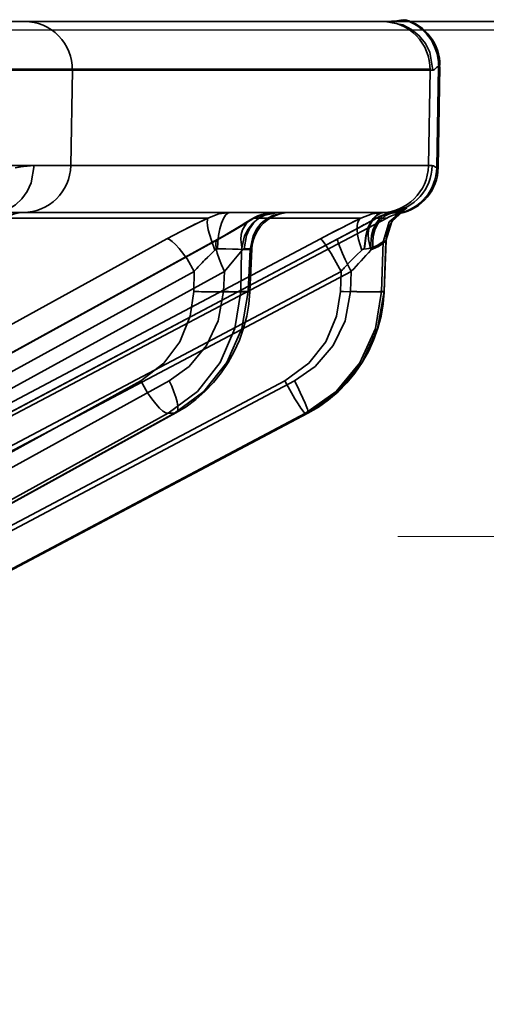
# Model space of a CAD drawing. Header units: millimetres. Extents: x -1465 to 393277, y -3788 to 454312.
# Tile 36 of 256: x 18412 to 18422, y 11940 to 11961. Entities that reach past the tile are written whole.
import ezdxf

# ---------------------------------------------------------------- set-up
doc = ezdxf.new("R2010")
doc.units = ezdxf.units.MM
doc.header["$XCLIPFRAME"] = 2
doc.linetypes.add('DASHED', pattern=[0.75, 0.5, -0.25])
for name, color, linetype in [('AHU03-3-68634OBJ', 8, 'Continuous'), ('EC-MTR_250-0_7OBJ', 8, 'Continuous'), ('FLUID-Wy2', 8, 'Continuous')]:
    doc.layers.add(name, color=color, linetype=linetype)
picture_1 = doc.add_image_def('image1.bmp', size_in_pixel=(951, 911))

msp = doc.modelspace()

# ---------------------------------------------------------------- linework, layer by layer
at = {"layer": 'AHU03-3-68634OBJ', "color": 8, "linetype": 'Continuous', "lineweight": 35, "ltscale": 100}
msp.add_line((18478.277, 11960.602), (18210.277, 11960.602), dxfattribs=at)
at = {"layer": 'EC-MTR_250-0_7OBJ', "color": 8, "linetype": 'Continuous', "lineweight": 35, "ltscale": 100}
for p, q in [((18394.607, 11960.602), (18419.682, 11960.602)), ((18420.622, 11959.602), (18400.708, 11959.602)), ((18420.622, 11959.584), (18400.708, 11959.584)), ((18413.096, 11957.584), (18413.131, 11959.584)), ((18420.622, 11959.584), (18420.587, 11957.584)), ((18420.682, 11959.584), (18420.622, 11959.584)), ((18420.798, 11959.659), (18420.762, 11957.546)), ((18420.793, 11957.546), (18420.83, 11959.659)), ((18420.83, 11959.659), (18420.798, 11959.659)), ((18420.83, 11959.677), (18420.799, 11959.677)), ((18411.626, 11957.584), (18420.667, 11957.584)), ((18411.626, 11957.584), (18413.096, 11957.584)), ((18420.793, 11957.546), (18420.762, 11957.546)), ((18419.982, 11956.626), (18419.998, 11956.631)), ((18420.033, 11956.633), (18420.011, 11956.617)), ((18420.012, 11956.636), (18420.025, 11956.64)), ((18420.079, 11956.663), (18420.08, 11956.664)), ((18401.615, 11946.959), (18419.717, 11956.486)), ((18410.92, 11956.602), (18419.664, 11956.602)), ((18415.971, 11956.486), (18411.572, 11956.486)), ((18416.848, 11956.446), (18416.929, 11956.493)), ((18419.173, 11956.486), (18416.931, 11956.486)), ((18419.367, 11956.415), (18419.481, 11956.478)), ((18419.497, 11956.486), (18419.717, 11956.486)), ((18419.924, 11956.54), (18419.893, 11956.506)), ((18419.955, 11956.57), (18419.924, 11956.54)), ((18419.985, 11956.597), (18419.955, 11956.57)), ((18419.988, 11956.582), (18419.956, 11956.582)), ((18420.011, 11956.618), (18419.985, 11956.597)), ((18415.111, 11956.052), (18396.375, 11945.752)), ((18397.439, 11945.745), (18416.175, 11956.045)), ((18416.202, 11956.052), (18397.464, 11945.752)), ((18418.325, 11956.052), (18398.84, 11945.752)), ((18418.693, 11956.052), (18399.207, 11945.752)), ((18419.699, 11956.013), (18419.637, 11955.991)), ((18419.699, 11956.013), (18419.658, 11954.951)), ((18419.703, 11956.018), (18419.662, 11954.948)), ((18416.656, 11954.951), (18416.676, 11955.829)), ((18416.676, 11955.829), (18416.853, 11955.829)), ((18416.853, 11955.829), (18416.815, 11954.951)), ((18416.888, 11955.836), (18416.849, 11954.944)), ((18419.637, 11955.991), (18419.604, 11954.951)), ((18415.683, 11955.372), (18396.946, 11945.072)), ((18416.315, 11955.372), (18397.578, 11945.072)), ((18418.758, 11955.372), (18399.273, 11945.072)), ((18418.972, 11955.372), (18399.486, 11945.072)), ((18415.683, 11955.372), (18415.673, 11954.951)), ((18416.315, 11955.372), (18416.296, 11954.951)), ((18418.758, 11955.372), (18418.745, 11954.951)), ((18418.972, 11955.372), (18418.956, 11954.951)), ((18416.815, 11954.951), (18416.656, 11954.951)), ((18419.658, 11954.951), (18419.604, 11954.951)), ((18416.783, 11954.433), (18416.718, 11954.18)), ((18419.597, 11954.435), (18419.53, 11954.181)), ((18414.562, 11953.081), (18396.922, 11943.379)), ((18415.16, 11953.081), (18397.521, 11943.379)), ((18417.581, 11953.081), (18399.236, 11943.379)), ((18417.783, 11953.081), (18399.438, 11943.379)), ((18415.136, 11952.401), (18396.797, 11942.314)), ((18415.271, 11952.401), (18396.931, 11942.314)), ((18396.966, 11942.324), (18415.3, 11952.408)), ((18418.016, 11952.401), (18398.943, 11942.314)), ((18418.064, 11952.401), (18398.988, 11942.314)), ((18398.992, 11942.315), (18418.064, 11952.401)), ((18415.271, 11952.401), (18415.136, 11952.401)), ((18418.061, 11952.401), (18418.016, 11952.401)), ((18418.061, 11952.401), (18418.064, 11952.401))]:
    msp.add_line(p, q, dxfattribs=at)
at = {"layer": 'EC-MTR_250-0_7OBJ', "color": 8, "linetype": 'Continuous', "lineweight": 35, "ltscale": 100, "flags": 128}
for points in [[(18420.07, 11960.639), (18420.013, 11960.631), (18419.929, 11960.618), (18419.818, 11960.607), (18419.682, 11960.602)], [(18420.682, 11959.584), (18420.617, 11959.957), (18420.525, 11960.139), (18420.395, 11960.302), (18420.234, 11960.435), (18420.054, 11960.53), (18419.682, 11960.602)], [(18420.798, 11959.659), (18420.776, 11959.649), (18420.759, 11959.636), (18420.746, 11959.626), (18420.727, 11959.608), (18420.716, 11959.598), (18420.704, 11959.591), (18420.693, 11959.586), (18420.682, 11959.584)], [(18412.329, 11957.584), (18412.265, 11957.221), (18412.185, 11957.045), (18412.075, 11956.888), (18411.941, 11956.761), (18411.791, 11956.67), (18411.635, 11956.618), (18411.482, 11956.602)], [(18411.482, 11956.602), (18411.634, 11956.618), (18411.79, 11956.67), (18411.941, 11956.761), (18412.075, 11956.888), (18412.185, 11957.045), (18412.265, 11957.221), (18412.328, 11957.584)], [(18412.329, 11957.584), (18412.139, 11957.573), (18411.932, 11957.539)], [(18411.932, 11957.539), (18412.037, 11957.559), (18412.328, 11957.584)], [(18420.667, 11957.584), (18420.691, 11957.579), (18420.714, 11957.567), (18420.738, 11957.555), (18420.762, 11957.546)], [(18419.637, 11955.991), (18419.769, 11956.407), (18420.099, 11956.69)], [(18419.699, 11956.013), (18419.733, 11956.22), (18419.824, 11956.418), (18419.964, 11956.584), (18420.137, 11956.701)], [(18419.699, 11956.013), (18419.824, 11956.418), (18420.137, 11956.701)], [(18419.804, 11956.611), (18419.946, 11956.639), (18420.049, 11956.672), (18420.099, 11956.69)], [(18419.828, 11956.593), (18419.855, 11956.597), (18419.881, 11956.601), (18419.904, 11956.606), (18419.926, 11956.611), (18419.946, 11956.616), (18419.965, 11956.621), (18419.982, 11956.626), (18419.998, 11956.631), (18420.012, 11956.636), (18420.025, 11956.64), (18420.036, 11956.645), (18420.046, 11956.649), (18420.063, 11956.656), (18420.074, 11956.661)], [(18420.137, 11956.701), (18420.122, 11956.684), (18420.012, 11956.636), (18419.834, 11956.594)], [(18419.834, 11956.594), (18420.012, 11956.635), (18420.122, 11956.684), (18420.137, 11956.701)], [(18420.08, 11956.664), (18420.069, 11956.658), (18420.061, 11956.652), (18420.049, 11956.645), (18420.033, 11956.633)], [(18420.046, 11956.649), (18420.063, 11956.656)], [(18412.118, 11956.602), (18412.018, 11956.595), (18411.918, 11956.576), (18411.821, 11956.544), (18411.73, 11956.501), (18411.644, 11956.446), (18411.567, 11956.381), (18411.498, 11956.306), (18411.439, 11956.223), (18411.391, 11956.134), (18411.355, 11956.039), (18411.331, 11955.94), (18411.32, 11955.839)], [(18415.971, 11956.486), (18415.694, 11956.355), (18415.403, 11956.208), (18415.111, 11956.052)], [(18416.118, 11955.817), (18416.035, 11956.037), (18415.977, 11956.242), (18415.961, 11956.328), (18415.955, 11956.398), (18415.959, 11956.451), (18415.971, 11956.486)], [(18415.971, 11956.486), (18416.201, 11956.574), (18416.433, 11956.602)], [(18416.173, 11955.84), (18416.179, 11955.981), (18416.194, 11956.124), (18416.219, 11956.26), (18416.253, 11956.381), (18416.294, 11956.478), (18416.34, 11956.548), (18416.387, 11956.589), (18416.433, 11956.602)], [(18416.931, 11956.486), (18416.724, 11956.355), (18416.479, 11956.209), (18416.202, 11956.052)], [(18416.562, 11956.266), (18416.669, 11956.331), (18416.764, 11956.391), (18416.848, 11956.446)], [(18416.931, 11956.486), (18416.857, 11956.451), (18416.79, 11956.398), (18416.694, 11956.242), (18416.669, 11956.143), (18416.66, 11956.037), (18416.689, 11955.817)], [(18416.676, 11955.829), (18416.738, 11956.116), (18416.811, 11956.254), (18416.91, 11956.377), (18417.031, 11956.476), (18417.165, 11956.548), (18417.441, 11956.602)], [(18417.362, 11956.602), (18417.249, 11956.589), (18417.134, 11956.548), (18417.023, 11956.478), (18416.923, 11956.381), (18416.84, 11956.26), (18416.779, 11956.124), (18416.726, 11955.84)], [(18416.848, 11956.446), (18416.929, 11956.493), (18417.013, 11956.532), (18417.099, 11956.563), (18417.186, 11956.584), (18417.274, 11956.597), (18417.361, 11956.602)], [(18417.618, 11956.602), (18417.342, 11956.548), (18417.208, 11956.476), (18417.087, 11956.377), (18416.987, 11956.254), (18416.915, 11956.116), (18416.853, 11955.829)], [(18417.686, 11956.602), (18417.585, 11956.595), (18417.485, 11956.576), (18417.388, 11956.544), (18417.297, 11956.5), (18417.211, 11956.445), (18417.134, 11956.38), (18417.065, 11956.305), (18417.006, 11956.222), (18416.958, 11956.132), (18416.922, 11956.037), (18416.898, 11955.937), (18416.888, 11955.836)], [(18417.362, 11956.602), (18417.146, 11956.574), (18416.931, 11956.486)], [(18418.325, 11956.052), (18418.538, 11956.164), (18419.173, 11956.486)], [(18419.497, 11956.486), (18419.257, 11956.355), (18418.987, 11956.209), (18418.693, 11956.052)], [(18419.173, 11956.486), (18419.139, 11956.451), (18419.113, 11956.398), (18419.098, 11956.328), (18419.094, 11956.242), (18419.102, 11956.143), (18419.122, 11956.037), (18419.19, 11955.817)], [(18419.173, 11956.486), (18419.407, 11956.574), (18419.643, 11956.602)], [(18419.24, 11955.84), (18419.274, 11956.124), (18419.313, 11956.26), (18419.365, 11956.381), (18419.428, 11956.478), (18419.499, 11956.548), (18419.572, 11956.589), (18419.643, 11956.602)], [(18419.251, 11955.84), (18419.285, 11956.124), (18419.325, 11956.26), (18419.379, 11956.381), (18419.444, 11956.478), (18419.516, 11956.548), (18419.591, 11956.589), (18419.664, 11956.602)], [(18419.382, 11955.817), (18419.333, 11956.037), (18419.327, 11956.143), (18419.336, 11956.242), (18419.359, 11956.328), (18419.395, 11956.398), (18419.442, 11956.451), (18419.497, 11956.486)], [(18419.804, 11956.611), (18419.717, 11956.587), (18419.632, 11956.539), (18419.553, 11956.465), (18419.485, 11956.369), (18419.432, 11956.253), (18419.396, 11956.124), (18419.376, 11955.858)], [(18419.834, 11956.594), (18419.749, 11956.572), (18419.665, 11956.526), (18419.588, 11956.453), (18419.521, 11956.356), (18419.469, 11956.239), (18419.434, 11956.109), (18419.415, 11955.838)], [(18419.481, 11956.478), (18419.547, 11956.512), (18419.615, 11956.54), (18419.685, 11956.563), (18419.756, 11956.581), (18419.828, 11956.593)], [(18419.664, 11956.602), (18419.677, 11956.602), (18419.69, 11956.602), (18419.703, 11956.602)], [(18419.894, 11956.506), (18419.864, 11956.469), (18419.836, 11956.429), (18419.809, 11956.387), (18419.785, 11956.341), (18419.763, 11956.293), (18419.744, 11956.242), (18419.728, 11956.189)], [(18419.828, 11956.593), (18419.855, 11956.597), (18419.881, 11956.601), (18419.904, 11956.606)], [(18419.956, 11956.582), (18419.906, 11956.587), (18419.834, 11956.594)], [(18399.206, 11945.751), (18418.838, 11956.13), (18418.98, 11956.205), (18419.116, 11956.279), (18419.245, 11956.349)], [(18416.175, 11956.045), (18416.314, 11956.123), (18416.443, 11956.197), (18416.562, 11956.266)], [(18418.836, 11956.129), (18418.978, 11956.205), (18419.115, 11956.278), (18419.245, 11956.348), (18419.367, 11956.415)], [(18419.763, 11956.293), (18419.744, 11956.242), (18419.728, 11956.189), (18419.716, 11956.134), (18419.707, 11956.077), (18419.703, 11956.018)], [(18415.683, 11955.372), (18415.532, 11955.633), (18415.371, 11955.852), (18415.294, 11955.936), (18415.224, 11955.999), (18415.162, 11956.038), (18415.111, 11956.052)], [(18416.202, 11956.052), (18416.182, 11956.048), (18416.165, 11956.038), (18416.143, 11955.999), (18416.137, 11955.97), (18416.135, 11955.936), (18416.143, 11955.852), (18416.166, 11955.75), (18416.203, 11955.633), (18416.253, 11955.505), (18416.315, 11955.372)], [(18418.325, 11956.052), (18418.345, 11956.04), (18418.36, 11956.024), (18418.379, 11956.003), (18418.426, 11955.939), (18418.483, 11955.852), (18418.55, 11955.744), (18418.621, 11955.623), (18418.691, 11955.497), (18418.758, 11955.372)], [(18418.972, 11955.372), (18418.846, 11955.623), (18418.791, 11955.744), (18418.744, 11955.852), (18418.726, 11955.898), (18418.711, 11955.939), (18418.699, 11955.974), (18418.691, 11956.003), (18418.687, 11956.024), (18418.686, 11956.04), (18418.693, 11956.053)], [(18419.703, 11956.018), (18419.681, 11955.997)], [(18415.906, 11955.611), (18415.959, 11955.664), (18416.118, 11955.817)], [(18416.118, 11955.817), (18416.065, 11955.767), (18415.906, 11955.611)], [(18416.118, 11955.817), (18416.136, 11955.83), (18416.154, 11955.837), (18416.173, 11955.84)], [(18416.676, 11955.829), (18416.6, 11955.835), (18416.487, 11955.839), (18416.342, 11955.841), (18416.173, 11955.84)], [(18416.689, 11955.817), (18416.516, 11955.603), (18416.315, 11955.372)], [(18416.315, 11955.372), (18416.516, 11955.603), (18416.689, 11955.817)], [(18416.689, 11955.817), (18416.698, 11955.827), (18416.726, 11955.84)], [(18416.726, 11955.84), (18416.763, 11955.84), (18416.796, 11955.841), (18416.823, 11955.84), (18416.846, 11955.84), (18416.864, 11955.839), (18416.877, 11955.839), (18416.888, 11955.837)], [(18416.853, 11955.829), (18416.868, 11955.831), (18416.879, 11955.833)], [(18418.824, 11955.443), (18418.952, 11955.576), (18419.073, 11955.7), (18419.19, 11955.817)], [(18419.19, 11955.817), (18419.073, 11955.701), (18418.952, 11955.577), (18418.824, 11955.443)], [(18418.972, 11955.372), (18419.08, 11955.489), (18419.382, 11955.817)], [(18419.19, 11955.817), (18419.206, 11955.83), (18419.223, 11955.837), (18419.236, 11955.839)], [(18419.376, 11955.858), (18419.335, 11955.848), (18419.293, 11955.842), (18419.236, 11955.839)], [(18419.376, 11955.858), (18419.518, 11955.916), (18419.592, 11955.962), (18419.637, 11955.991)], [(18419.637, 11955.991), (18419.598, 11955.967), (18419.511, 11955.913), (18419.376, 11955.858)], [(18419.415, 11955.838), (18419.404, 11955.834), (18419.393, 11955.827), (18419.382, 11955.817)], [(18419.681, 11955.997), (18419.633, 11955.955), (18419.54, 11955.891), (18419.415, 11955.838)], [(18414.562, 11953.081), (18415.045, 11953.447), (18415.383, 11953.896), (18415.6, 11954.432), (18415.673, 11954.951)], [(18416.656, 11954.951), (18416.534, 11954.173), (18416.224, 11953.462), (18415.751, 11952.859), (18415.136, 11952.401)], [(18416.296, 11954.951), (18416.185, 11954.335), (18415.943, 11953.82), (18415.575, 11953.379), (18415.16, 11953.081)], [(18415.271, 11952.401), (18415.887, 11952.859), (18416.365, 11953.462), (18416.683, 11954.173), (18416.815, 11954.951)], [(18416.656, 11954.951), (18416.614, 11954.947), (18416.553, 11954.944), (18416.376, 11954.94), (18416.144, 11954.94), (18415.891, 11954.944)], [(18416.296, 11954.951), (18416.403, 11954.947), (18416.507, 11954.944), (18416.604, 11954.942), (18416.689, 11954.94), (18416.726, 11954.94), (18416.758, 11954.94), (18416.786, 11954.94), (18416.809, 11954.94), (18416.827, 11954.941), (18416.839, 11954.942), (18416.85, 11954.953)], [(18416.849, 11954.944), (18416.827, 11954.688), (18416.783, 11954.433)], [(18416.849, 11954.944), (18416.83, 11954.949), (18416.815, 11954.951)], [(18417.581, 11953.081), (18418.084, 11953.447), (18418.437, 11953.896), (18418.666, 11954.432), (18418.745, 11954.951)], [(18418.956, 11954.951), (18418.844, 11954.335), (18418.595, 11953.82), (18418.213, 11953.379), (18417.783, 11953.081)], [(18418.016, 11952.401), (18418.654, 11952.855), (18419.152, 11953.46), (18419.477, 11954.175), (18419.604, 11954.951)], [(18418.061, 11952.401), (18418.701, 11952.859), (18419.197, 11953.462), (18419.524, 11954.173), (18419.658, 11954.951)], [(18418.809, 11954.949), (18419.09, 11954.942), (18419.226, 11954.94), (18419.349, 11954.94), (18419.451, 11954.941), (18419.529, 11954.943), (18419.557, 11954.945), (18419.579, 11954.947), (18419.595, 11954.949)], [(18418.956, 11954.951), (18419.087, 11954.947), (18419.219, 11954.943), (18419.345, 11954.941), (18419.456, 11954.94), (18419.504, 11954.94), (18419.546, 11954.94), (18419.582, 11954.941), (18419.612, 11954.942), (18419.634, 11954.943), (18419.65, 11954.945), (18419.661, 11954.939), (18419.658, 11954.892)], [(18419.662, 11954.948), (18419.641, 11954.691), (18419.597, 11954.435)], [(18416.718, 11954.18), (18416.63, 11953.933), (18416.523, 11953.693), (18416.395, 11953.464), (18416.249, 11953.247), (18416.086, 11953.044), (18415.908, 11952.857), (18415.716, 11952.687)], [(18419.53, 11954.181), (18419.441, 11953.933), (18419.331, 11953.692), (18419.199, 11953.462), (18419.049, 11953.244), (18418.881, 11953.04), (18418.696, 11952.852), (18418.497, 11952.682)], [(18414.562, 11953.081), (18414.708, 11952.828), (18414.792, 11952.706), (18414.876, 11952.598), (18414.957, 11952.511), (18415.029, 11952.448), (18415.089, 11952.412), (18415.136, 11952.401)], [(18415.3, 11952.408), (18415.324, 11952.434), (18415.333, 11952.455), (18415.338, 11952.482), (18415.338, 11952.551), (18415.324, 11952.639), (18415.298, 11952.741), (18415.259, 11952.853), (18415.213, 11952.968), (18415.16, 11953.081)], [(18418.016, 11952.401), (18417.996, 11952.412), (18417.981, 11952.427), (18417.962, 11952.448), (18417.916, 11952.511), (18417.858, 11952.598), (18417.791, 11952.706), (18417.72, 11952.828), (18417.649, 11952.955), (18417.581, 11953.081)], [(18418.053, 11952.488), (18418.041, 11952.524), (18418.006, 11952.611), (18417.96, 11952.718), (18417.905, 11952.836), (18417.845, 11952.959), (18417.783, 11953.081)], [(18415.716, 11952.687), (18415.513, 11952.538), (18415.3, 11952.408)], [(18418.497, 11952.682), (18418.286, 11952.532), (18418.064, 11952.401)], [(18415.271, 11952.401), (18415.3, 11952.408)], [(18418.064, 11952.401), (18418.069, 11952.418), (18418.067, 11952.435), (18418.062, 11952.458), (18418.053, 11952.488)]]:
    msp.add_lwpolyline(points, dxfattribs=at)
at = {"layer": 'EC-MTR_250-0_7OBJ', "color": 8, "linetype": 'Continuous', "lineweight": 35, "ltscale": 100}
for centre, radius, start, end in [((18412.13, 11959.602), 1, 358.9915, 89.9594), ((18419.622, 11959.602), 1, 358.9968, 89.9969), ((18419.799, 11959.677), 1, 359.998, 74.2519), ((18419.83, 11959.677), 1, 0, 74.2574), ((18412.096, 11957.602), 1, 270.003, 358.9884), ((18419.587, 11957.601), 1, 270.0028, 359.0031), ((18419.667, 11957.602), 1, 277.9093, 358.9867), ((18419.762, 11957.563), 1, 281.2272, 359.0035), ((18419.793, 11957.563), 1, 281.2208, 359), ((18421.056, 11953.375), 3.45, 105.4363, 106.0955), ((18420.977, 11953.655), 3.159, 105.4058, 106.1257), ((18421.715, 11944.041), 13.707, 114.7759, 118.8031), ((18434.156, 11926.16), 33.825, 116.2919, 117.9062), ((18397.243, 11996.761), 46.015, 297.7854, 298.9235), ((18419.96, 11955.618), 0.984, 97.3181, 118.0243), ((18419.958, 11955.623), 0.978, 97.2613, 118.083), ((18419.664, 11957.652), 1.051, 270.0432, 277.698), ((18419.664, 11957.646), 1.045, 270.0204, 277.7196), ((18420.182, 11955.602), 1, 101.2208, 117.7585), ((18388.774, 11983.711), 41.412, 316.8185, 317.6556), ((18420.838, 11950.764), 6.915, 135.4982, 138.2102), ((18420.825, 11950.777), 6.897, 135.4958, 138.2145), ((18430.379, 11944.534), 15.891, 136.6469, 136.9947), ((18416.317, 11973.171), 18.232, 267.9743, 268.6596), ((18416.307, 11972.83), 17.89, 267.9677, 268.6662), ((18419.476, 11976.234), 21.296, 268.033, 268.2045), ((18419.475, 11976.201), 21.263, 268.0328, 268.2046)]:
    msp.add_arc(centre, radius, start, end, dxfattribs=at)
at = {"layer": 'FLUID-Wy2', "color": 8, "linetype": 'Continuous', "lineweight": 25, "ltscale": 100}
msp.add_line((17819.948, 11960.43), (19819.948, 11960.43), dxfattribs=at)
at = {"layer": 'FLUID-Wy2', "color": 8, "linetype": 'Continuous', "lineweight": 18, "ltscale": 100}
msp.add_line((17819.948, 11960.43), (19819.948, 11960.43), dxfattribs=at)
at = {"layer": 'FLUID-Wy2', "color": 8, "linetype": 'DASHED', "lineweight": 18, "ltscale": 100}
msp.add_line((19819.948, 11949.823), (17819.948, 11949.823), dxfattribs=at)

# ---------------------------------------------------------------- pictures from other files: only their frames are drawn
at = {"color": 8, "lineweight": 13}
image = msp.add_image(picture_1, insert=(17864.134, 12545.821), size_in_units=(1986.021, 1904.625), rotation=-90, dxfattribs=at)
image.set_boundary_path([(-0.5, -0.5), (950.5, 910.5)])

doc.saveas('drawing.dxf')
